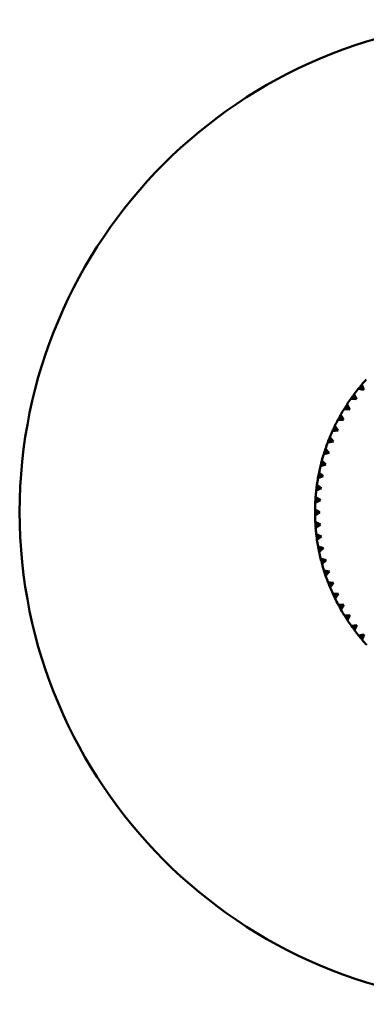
# Model space of a CAD drawing. Header units: millimetres. Extents: x 122 to 1973, y 56 to 2939.
# Tile 9 of 29: x 387 to 422, y 322 to 422. Entities that reach past the tile are written whole.
import ezdxf

# ---------------------------------------------------------------- set-up
doc = ezdxf.new("R2010")
doc.units = ezdxf.units.MM
doc.header["$LTSCALE"] = 10
doc.layers.add('Widoczne (ISO)', color=7, linetype='Continuous', lineweight=50)

msp = doc.modelspace()

# ---------------------------------------------------------------- linework, layer by layer
at = {"layer": 'Widoczne (ISO)'}
for p, q in [((422.03, 384.02), (421.46, 384.12)), ((421.64, 384.34), (422.03, 384.02)), ((421.83, 384.56), (422.03, 384.02)), ((421.28, 383.06), (420.71, 383.11)), ((420.88, 383.35), (421.28, 383.06)), ((421.05, 383.58), (421.28, 383.06)), ((420.59, 382.04), (420.02, 382.06)), ((420.17, 382.31), (420.59, 382.04)), ((420.33, 382.55), (420.59, 382.04)), ((419.53, 381.23), (419.97, 380.99)), ((419.67, 381.48), (419.97, 380.99)), ((418.96, 380.11), (419.42, 379.89)), ((419.09, 380.37), (419.42, 379.89)), ((419.97, 380.99), (419.4, 380.97)), ((418.57, 379.22), (418.93, 378.77)), ((419.42, 379.89), (418.84, 379.84)), ((418.13, 378.04), (418.52, 377.62)), ((418.93, 378.77), (418.36, 378.68)), ((418.47, 378.95), (418.93, 378.77)), ((418.52, 377.62), (417.96, 377.5)), ((418.04, 377.77), (418.52, 377.62)), ((418.18, 376.44), (417.63, 376.28)), ((417.69, 376.56), (418.18, 376.44)), ((417.77, 376.84), (418.18, 376.44)), ((417.91, 375.24), (417.37, 375.05)), ((417.42, 375.34), (417.91, 375.24)), ((417.48, 375.62), (417.91, 375.24)), ((417.72, 374.03), (417.19, 373.81)), ((417.23, 374.09), (417.72, 374.03)), ((417.27, 374.38), (417.72, 374.03)), ((417.13, 373.13), (417.61, 372.81)), ((417.61, 372.81), (417.1, 372.56)), ((417.11, 372.84), (417.61, 372.81)), ((417.07, 371.59), (417.57, 371.59)), ((417.08, 371.87), (417.57, 371.59)), ((417.57, 371.59), (417.08, 371.3)), ((417.1, 370.62), (417.61, 370.36)), ((417.12, 370.33), (417.61, 370.36)), ((417.61, 370.36), (417.14, 370.04)), ((417.2, 369.37), (417.73, 369.14)), ((417.24, 369.08), (417.73, 369.14)), ((417.73, 369.14), (417.27, 368.8)), ((417.38, 368.12), (417.92, 367.93)), ((417.43, 367.84), (417.92, 367.93)), ((417.92, 367.93), (417.49, 367.56)), ((417.64, 366.89), (418.19, 366.74)), ((417.71, 366.61), (418.19, 366.74)), ((418.19, 366.74), (417.78, 366.34)), ((417.97, 365.68), (418.54, 365.56)), ((418.06, 365.41), (418.54, 365.56)), ((418.54, 365.56), (418.15, 365.14)), ((418.38, 364.49), (418.95, 364.41)), ((418.49, 364.23), (418.95, 364.41)), ((418.95, 364.41), (418.6, 363.96)), ((418.87, 363.34), (419.44, 363.29)), ((418.99, 363.07), (419.44, 363.29)), ((419.44, 363.29), (419.11, 362.82)), ((419.42, 362.21), (420, 362.2)), ((419.56, 361.96), (420, 362.2)), ((420, 362.2), (419.7, 361.71)), ((420.05, 361.12), (420.62, 361.14)), ((420.2, 360.88), (420.62, 361.14)), ((420.62, 361.14), (420.36, 360.63)), ((420.74, 360.07), (421.31, 360.13)), ((420.91, 359.84), (421.31, 360.13)), ((421.31, 360.13), (421.08, 359.61)), ((421.5, 359.07), (422.07, 359.17)), ((421.68, 358.85), (422.07, 359.17)), ((422.07, 359.17), (421.87, 358.63))]:
    msp.add_line(p, q, dxfattribs=at)
msp.add_circle((437.07, 371.62), 50, dxfattribs=at)
for start, end in [(137.709, 139.6618), (141.309, 143.2618), (144.909, 146.8618), (148.509, 150.4618), (152.109, 154.0618), (155.709, 157.6618), (159.309, 161.2618), (162.909, 164.8618), (166.509, 168.4618), (170.109, 172.0618), (173.709, 175.6618), (177.309, 179.2618), (180.909, 182.8618), (184.509, 186.4618), (188.109, 190.0618), (191.709, 193.6618), (195.309, 197.2618), (198.909, 200.8618), (202.509, 204.4618), (206.109, 208.0618), (209.709, 211.6618), (213.309, 215.2618), (216.909, 218.8618), (220.509, 222.4618)]:
    msp.add_arc((437.07, 371.62), 20, start, end, dxfattribs=at)
for points, knots in [([(421.46, 384.12), (421.51, 384.18), (421.57, 384.25), (421.63, 384.32), (421.64, 384.33), (421.64, 384.34)], [0.01597845, 0.01597845, 0.01597845, 0.01597845, 0.06606705, 0.06606705, 0.07409033, 0.07409033, 0.07409033, 0.07409033]), ([(421.64, 384.34), (421.65, 384.35), (421.66, 384.36), (421.72, 384.44), (421.78, 384.5), (421.83, 384.56)], [0.05804162, 0.05804162, 0.05804162, 0.05804162, 0.06605559, 0.06605559, 0.11615352, 0.11615352, 0.11615352, 0.11615352]), ([(420.71, 383.11), (420.76, 383.18), (420.8, 383.25), (420.86, 383.33), (420.87, 383.34), (420.88, 383.35)], [0.01597845, 0.01597845, 0.01597845, 0.01597845, 0.06606705, 0.06606705, 0.07409033, 0.07409033, 0.07409033, 0.07409033]), ([(420.88, 383.35), (420.88, 383.36), (420.89, 383.37), (420.95, 383.45), (421, 383.51), (421.05, 383.58)], [0.05804162, 0.05804162, 0.05804162, 0.05804162, 0.06605559, 0.06605559, 0.11615352, 0.11615352, 0.11615352, 0.11615352]), ([(420.02, 382.06), (420.06, 382.13), (420.11, 382.21), (420.16, 382.29), (420.16, 382.3), (420.17, 382.31)], [0.01597845, 0.01597845, 0.01597845, 0.01597845, 0.06606705, 0.06606705, 0.07409033, 0.07409033, 0.07409033, 0.07409033]), ([(420.17, 382.31), (420.18, 382.32), (420.19, 382.33), (420.24, 382.41), (420.28, 382.48), (420.33, 382.55)], [0.05804162, 0.05804162, 0.05804162, 0.05804162, 0.06605559, 0.06605559, 0.11615352, 0.11615352, 0.11615352, 0.11615352]), ([(419.4, 380.97), (419.44, 381.05), (419.47, 381.12), (419.52, 381.2), (419.53, 381.21), (419.53, 381.23)], [0.01597845, 0.01597845, 0.01597845, 0.01597845, 0.06606705, 0.06606705, 0.07409033, 0.07409033, 0.07409033, 0.07409033]), ([(419.53, 381.23), (419.54, 381.24), (419.55, 381.25), (419.59, 381.33), (419.63, 381.41), (419.67, 381.48)], [0.05804162, 0.05804162, 0.05804162, 0.05804162, 0.06605559, 0.06605559, 0.11615352, 0.11615352, 0.11615352, 0.11615352]), ([(418.84, 379.84), (418.88, 379.92), (418.91, 380), (418.95, 380.08), (418.96, 380.09), (418.96, 380.11)], [0.01597845, 0.01597845, 0.01597845, 0.01597845, 0.06606705, 0.06606705, 0.07409033, 0.07409033, 0.07409033, 0.07409033]), ([(418.96, 380.11), (418.97, 380.12), (418.98, 380.13), (419.02, 380.22), (419.05, 380.29), (419.09, 380.37)], [0.05804162, 0.05804162, 0.05804162, 0.05804162, 0.06605559, 0.06605559, 0.11615352, 0.11615352, 0.11615352, 0.11615352]), ([(418.47, 378.95), (418.47, 378.96), (418.48, 378.98), (418.51, 379.07), (418.54, 379.14), (418.57, 379.22)], [0.05804162, 0.05804162, 0.05804162, 0.05804162, 0.06605559, 0.06605559, 0.11615352, 0.11615352, 0.11615352, 0.11615352]), ([(418.04, 377.77), (418.05, 377.78), (418.05, 377.79), (418.08, 377.89), (418.11, 377.96), (418.13, 378.04)], [0.05804162, 0.05804162, 0.05804162, 0.05804162, 0.06605559, 0.06605559, 0.11615352, 0.11615352, 0.11615352, 0.11615352]), ([(418.36, 378.68), (418.39, 378.76), (418.42, 378.84), (418.46, 378.93), (418.46, 378.94), (418.47, 378.95)], [0.01597845, 0.01597845, 0.01597845, 0.01597845, 0.06606705, 0.06606705, 0.07409033, 0.07409033, 0.07409033, 0.07409033]), ([(417.96, 377.5), (417.98, 377.57), (418.01, 377.65), (418.04, 377.74), (418.04, 377.76), (418.04, 377.77)], [0.01597845, 0.01597845, 0.01597845, 0.01597845, 0.06606705, 0.06606705, 0.07409033, 0.07409033, 0.07409033, 0.07409033]), ([(417.63, 376.28), (417.64, 376.36), (417.66, 376.44), (417.69, 376.54), (417.69, 376.55), (417.69, 376.56)], [0.01597845, 0.01597845, 0.01597845, 0.01597845, 0.06606705, 0.06606705, 0.07409033, 0.07409033, 0.07409033, 0.07409033]), ([(417.69, 376.56), (417.7, 376.58), (417.7, 376.59), (417.73, 376.68), (417.75, 376.76), (417.77, 376.84)], [0.05804162, 0.05804162, 0.05804162, 0.05804162, 0.06605559, 0.06605559, 0.11615352, 0.11615352, 0.11615352, 0.11615352]), ([(417.37, 375.05), (417.39, 375.13), (417.4, 375.22), (417.42, 375.31), (417.42, 375.32), (417.42, 375.34)], [0.01597845, 0.01597845, 0.01597845, 0.01597845, 0.06606705, 0.06606705, 0.07409033, 0.07409033, 0.07409033, 0.07409033]), ([(417.42, 375.34), (417.42, 375.35), (417.43, 375.36), (417.45, 375.46), (417.46, 375.54), (417.48, 375.62)], [0.05804162, 0.05804162, 0.05804162, 0.05804162, 0.06605559, 0.06605559, 0.11615352, 0.11615352, 0.11615352, 0.11615352]), ([(417.19, 373.81), (417.2, 373.89), (417.21, 373.97), (417.22, 374.07), (417.23, 374.08), (417.23, 374.09)], [0.01597845, 0.01597845, 0.01597845, 0.01597845, 0.06606705, 0.06606705, 0.07409033, 0.07409033, 0.07409033, 0.07409033]), ([(417.23, 374.09), (417.23, 374.11), (417.23, 374.12), (417.24, 374.22), (417.25, 374.3), (417.27, 374.38)], [0.05804162, 0.05804162, 0.05804162, 0.05804162, 0.06605559, 0.06605559, 0.11615352, 0.11615352, 0.11615352, 0.11615352]), ([(417.11, 372.84), (417.11, 372.86), (417.11, 372.87), (417.12, 372.97), (417.12, 373.05), (417.13, 373.13)], [0.05804162, 0.05804162, 0.05804162, 0.05804162, 0.06605559, 0.06605559, 0.11615352, 0.11615352, 0.11615352, 0.11615352]), ([(417.1, 372.56), (417.1, 372.64), (417.1, 372.72), (417.11, 372.82), (417.11, 372.83), (417.11, 372.84)], [0.01597845, 0.01597845, 0.01597845, 0.01597845, 0.06606705, 0.06606705, 0.07409033, 0.07409033, 0.07409033, 0.07409033]), ([(417.07, 371.59), (417.07, 371.6), (417.07, 371.61), (417.07, 371.71), (417.07, 371.79), (417.08, 371.87)], [0.05804162, 0.05804162, 0.05804162, 0.05804162, 0.06605559, 0.06605559, 0.11615352, 0.11615352, 0.11615352, 0.11615352]), ([(417.08, 371.3), (417.07, 371.38), (417.07, 371.47), (417.07, 371.56), (417.07, 371.57), (417.07, 371.59)], [0.01597845, 0.01597845, 0.01597845, 0.01597845, 0.06606705, 0.06606705, 0.07409033, 0.07409033, 0.07409033, 0.07409033]), ([(417.12, 370.33), (417.11, 370.34), (417.11, 370.36), (417.11, 370.45), (417.1, 370.54), (417.1, 370.62)], [0.05804162, 0.05804162, 0.05804162, 0.05804162, 0.06605559, 0.06605559, 0.11615352, 0.11615352, 0.11615352, 0.11615352]), ([(417.14, 370.04), (417.13, 370.13), (417.12, 370.21), (417.12, 370.31), (417.12, 370.32), (417.12, 370.33)], [0.01597845, 0.01597845, 0.01597845, 0.01597845, 0.06606705, 0.06606705, 0.07409033, 0.07409033, 0.07409033, 0.07409033]), ([(417.24, 369.08), (417.23, 369.09), (417.23, 369.11), (417.22, 369.2), (417.21, 369.28), (417.2, 369.37)], [0.05804162, 0.05804162, 0.05804162, 0.05804162, 0.06605559, 0.06605559, 0.11615352, 0.11615352, 0.11615352, 0.11615352]), ([(417.27, 368.8), (417.26, 368.88), (417.25, 368.96), (417.24, 369.05), (417.24, 369.07), (417.24, 369.08)], [0.01597845, 0.01597845, 0.01597845, 0.01597845, 0.06606705, 0.06606705, 0.07409033, 0.07409033, 0.07409033, 0.07409033]), ([(417.43, 367.84), (417.43, 367.85), (417.43, 367.87), (417.41, 367.96), (417.4, 368.04), (417.38, 368.12)], [0.05804162, 0.05804162, 0.05804162, 0.05804162, 0.06605559, 0.06605559, 0.11615352, 0.11615352, 0.11615352, 0.11615352]), ([(417.49, 367.56), (417.47, 367.64), (417.46, 367.72), (417.44, 367.81), (417.44, 367.83), (417.43, 367.84)], [0.01597845, 0.01597845, 0.01597845, 0.01597845, 0.06606705, 0.06606705, 0.07409033, 0.07409033, 0.07409033, 0.07409033]), ([(417.71, 366.61), (417.71, 366.63), (417.7, 366.64), (417.68, 366.73), (417.66, 366.81), (417.64, 366.89)], [0.05804162, 0.05804162, 0.05804162, 0.05804162, 0.06605559, 0.06605559, 0.11615352, 0.11615352, 0.11615352, 0.11615352]), ([(417.78, 366.34), (417.76, 366.42), (417.74, 366.5), (417.72, 366.59), (417.71, 366.6), (417.71, 366.61)], [0.01597845, 0.01597845, 0.01597845, 0.01597845, 0.06606705, 0.06606705, 0.07409033, 0.07409033, 0.07409033, 0.07409033]), ([(418.06, 365.41), (418.06, 365.42), (418.05, 365.43), (418.02, 365.52), (418, 365.6), (417.97, 365.68)], [0.05804162, 0.05804162, 0.05804162, 0.05804162, 0.06605559, 0.06605559, 0.11615352, 0.11615352, 0.11615352, 0.11615352]), ([(418.15, 365.14), (418.13, 365.21), (418.1, 365.29), (418.07, 365.38), (418.07, 365.4), (418.06, 365.41)], [0.01597845, 0.01597845, 0.01597845, 0.01597845, 0.06606705, 0.06606705, 0.07409033, 0.07409033, 0.07409033, 0.07409033]), ([(418.49, 364.23), (418.48, 364.24), (418.48, 364.25), (418.44, 364.34), (418.41, 364.42), (418.38, 364.49)], [0.05804162, 0.05804162, 0.05804162, 0.05804162, 0.06605559, 0.06605559, 0.11615352, 0.11615352, 0.11615352, 0.11615352]), ([(418.6, 363.96), (418.57, 364.04), (418.53, 364.11), (418.5, 364.2), (418.49, 364.21), (418.49, 364.23)], [0.01597845, 0.01597845, 0.01597845, 0.01597845, 0.06606705, 0.06606705, 0.07409033, 0.07409033, 0.07409033, 0.07409033]), ([(418.99, 363.07), (418.98, 363.09), (418.98, 363.1), (418.94, 363.19), (418.9, 363.26), (418.87, 363.34)], [0.05804162, 0.05804162, 0.05804162, 0.05804162, 0.06605559, 0.06605559, 0.11615352, 0.11615352, 0.11615352, 0.11615352]), ([(419.11, 362.82), (419.08, 362.89), (419.04, 362.96), (419, 363.05), (419, 363.06), (418.99, 363.07)], [0.01597845, 0.01597845, 0.01597845, 0.01597845, 0.06606705, 0.06606705, 0.07409033, 0.07409033, 0.07409033, 0.07409033]), ([(419.56, 361.96), (419.56, 361.97), (419.55, 361.98), (419.5, 362.06), (419.46, 362.14), (419.42, 362.21)], [0.05804162, 0.05804162, 0.05804162, 0.05804162, 0.06605559, 0.06605559, 0.11615352, 0.11615352, 0.11615352, 0.11615352]), ([(419.7, 361.71), (419.66, 361.78), (419.62, 361.85), (419.57, 361.93), (419.57, 361.94), (419.56, 361.96)], [0.01597845, 0.01597845, 0.01597845, 0.01597845, 0.06606705, 0.06606705, 0.07409033, 0.07409033, 0.07409033, 0.07409033]), ([(420.2, 360.88), (420.2, 360.89), (420.19, 360.9), (420.14, 360.98), (420.09, 361.05), (420.05, 361.12)], [0.05804162, 0.05804162, 0.05804162, 0.05804162, 0.06605559, 0.06605559, 0.11615352, 0.11615352, 0.11615352, 0.11615352]), ([(420.36, 360.63), (420.31, 360.7), (420.27, 360.77), (420.22, 360.85), (420.21, 360.86), (420.2, 360.88)], [0.01597845, 0.01597845, 0.01597845, 0.01597845, 0.06606705, 0.06606705, 0.07409033, 0.07409033, 0.07409033, 0.07409033]), ([(420.91, 359.84), (420.9, 359.85), (420.9, 359.86), (420.84, 359.94), (420.79, 360), (420.74, 360.07)], [0.05804162, 0.05804162, 0.05804162, 0.05804162, 0.06605559, 0.06605559, 0.11615352, 0.11615352, 0.11615352, 0.11615352]), ([(421.08, 359.61), (421.03, 359.67), (420.98, 359.74), (420.93, 359.82), (420.92, 359.83), (420.91, 359.84)], [0.01597845, 0.01597845, 0.01597845, 0.01597845, 0.06606705, 0.06606705, 0.07409033, 0.07409033, 0.07409033, 0.07409033]), ([(421.68, 358.85), (421.67, 358.86), (421.67, 358.87), (421.6, 358.94), (421.55, 359), (421.5, 359.07)], [0.05804162, 0.05804162, 0.05804162, 0.05804162, 0.06605559, 0.06605559, 0.11615352, 0.11615352, 0.11615352, 0.11615352]), ([(421.87, 358.63), (421.81, 358.69), (421.76, 358.75), (421.7, 358.83), (421.69, 358.84), (421.68, 358.85)], [0.01597845, 0.01597845, 0.01597845, 0.01597845, 0.06606705, 0.06606705, 0.07409033, 0.07409033, 0.07409033, 0.07409033])]:
    msp.add_open_spline(points, degree=3, knots=knots, dxfattribs=at)

doc.saveas('drawing.dxf')
